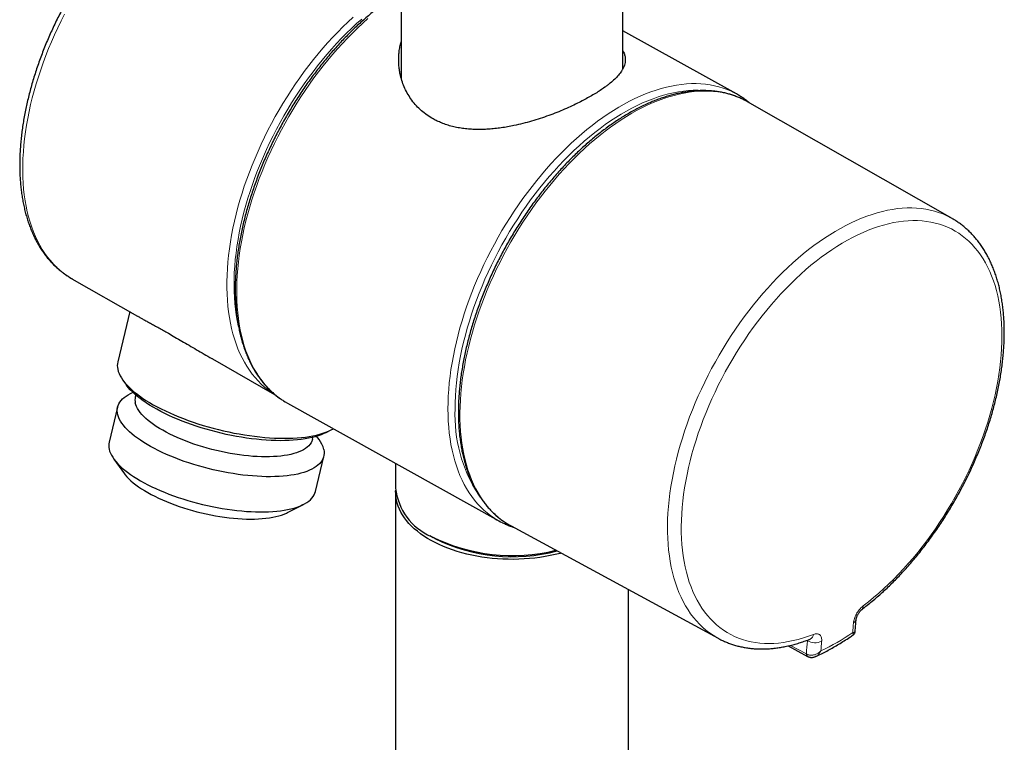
# Model space of a CAD drawing. Header units: millimetres. Extents: x 8 to 2427, y 12 to 2587.
# Tile 30 of 153: x 2261 to 2358, y 457 to 529. Entities that reach past the tile are written whole.
import ezdxf

# ---------------------------------------------------------------- set-up
doc = ezdxf.new("R2010")
doc.units = ezdxf.units.MM

msp = doc.modelspace()

# ---------------------------------------------------------------- linework, layer by layer
at = {"color": 7, "linetype": 'Continuous', "lineweight": 30}
for p, q in [((2298.292, 561.273), (2298.292, 522.967)), ((2320.192, 523.86), (2320.192, 559.318)), ((2331.427, 521.384), (2320.192, 527.64)), ((2352.731, 509.073), (2332.51, 520.614)), ((2265.753, 503.118), (2272.225, 499.424)), ((2265.753, 503.118), (2265.762, 503.113)), ((2271.462, 499.86), (2270.276, 494.898)), ((2279.632, 495.197), (2285.783, 491.686)), ((2270.79, 493.079), (2271.146, 492.589)), ((2271.78, 491.873), (2271.425, 491.691)), ((2272.062, 491.616), (2272.015, 491.419)), ((2285.716, 491.731), (2285.591, 491.81)), ((2287.057, 490.807), (2307.93, 479.185)), ((2270.258, 490.425), (2269.426, 486.944)), ((2290.171, 487.212), (2289.936, 487.534)), ((2290.826, 487.886), (2291.365, 488.162)), ((2289.522, 487.236), (2289.569, 487.433)), ((2269.895, 485.287), (2270.946, 483.84)), ((2289.808, 482.074), (2290.639, 485.555)), ((2297.742, 484.858), (2297.742, 482.416)), ((2297.742, 482.008), (2297.742, 171.366)), ((2287.048, 479.992), (2288.64, 480.808)), ((2309.156, 478.67), (2329.617, 467.56)), ((2301.109, 477.722), (2301.462, 477.518)), ((2301.605, 477.437), (2301.462, 477.518)), ((2320.742, 172.25), (2320.742, 472.379)), ((2343.167, 468.263), (2343.264, 469.452)), ((2329.642, 467.546), (2329.617, 467.56)), ((2336.525, 466.81), (2338.443, 465.777)), ((2338.464, 465.767), (2338.443, 465.777))]:
    msp.add_line(p, q, dxfattribs=at)
at = {"color": 252, "linetype": 'Continuous', "lineweight": 0}
for p, q in [((2338.444, 467.326), (2338.381, 467.36)), ((2338.444, 467.326), (2338.448, 467.385)), ((2336.759, 466.865), (2338.336, 466.015)), ((2338.336, 466.015), (2338.385, 465.988))]:
    msp.add_line(p, q, dxfattribs=at)
at = {"color": 252, "linetype": 'Continuous', "lineweight": 0, "flags": 128}
for points in [[(2265.02, 529.281), (2264.678, 528.606), (2264.349, 527.927), (2264.033, 527.243), (2263.731, 526.555), (2263.443, 525.865), (2263.169, 525.173), (2262.909, 524.48), (2262.664, 523.786), (2262.434, 523.092), (2262.219, 522.398), (2262.02, 521.706), (2261.836, 521.017), (2261.668, 520.33), (2261.516, 519.647), (2261.381, 518.968), (2261.261, 518.294), (2261.158, 517.625), (2261.071, 516.963), (2261.001, 516.308), (2260.948, 515.661), (2260.911, 515.021), (2260.891, 514.391), (2260.888, 513.771), (2260.902, 513.16), (2260.932, 512.561), (2260.979, 511.973), (2261.043, 511.397), (2261.124, 510.834), (2261.221, 510.284), (2261.334, 509.747), (2261.464, 509.225), (2261.61, 508.718), (2261.772, 508.227), (2261.949, 507.751), (2262.143, 507.291), (2262.352, 506.849), (2262.576, 506.423), (2262.816, 506.016), (2263.07, 505.626), (2263.339, 505.255), (2263.622, 504.903), (2263.919, 504.57), (2264.229, 504.257), (2264.553, 503.964), (2264.891, 503.691), (2265.24, 503.438), (2265.603, 503.206), (2265.753, 503.118)], [(2285.591, 491.81), (2285.485, 491.88), (2285.133, 492.133), (2284.793, 492.405), (2284.466, 492.698), (2284.152, 493.011), (2283.852, 493.344), (2283.566, 493.696), (2283.294, 494.067), (2283.037, 494.456), (2282.794, 494.863), (2282.567, 495.289), (2282.355, 495.731), (2282.158, 496.191), (2281.977, 496.667), (2281.812, 497.159), (2281.662, 497.666), (2281.529, 498.189), (2281.413, 498.726), (2281.312, 499.276), (2281.229, 499.84), (2281.162, 500.417), (2281.111, 501.006), (2281.077, 501.606), (2281.06, 502.218), (2281.06, 502.84), (2281.077, 503.471), (2281.11, 504.112), (2281.16, 504.761), (2281.227, 505.418), (2281.31, 506.082), (2281.41, 506.753), (2281.526, 507.429), (2281.659, 508.11), (2281.808, 508.796), (2281.972, 509.486), (2282.153, 510.179), (2282.349, 510.874), (2282.561, 511.57), (2282.788, 512.268), (2283.03, 512.966), (2283.287, 513.663), (2283.559, 514.359), (2283.845, 515.054), (2284.144, 515.745), (2284.458, 516.434), (2284.784, 517.119), (2285.124, 517.799), (2285.476, 518.473), (2285.841, 519.142), (2286.218, 519.804), (2286.606, 520.458), (2287.006, 521.105), (2287.416, 521.743), (2287.837, 522.372), (2288.267, 522.99), (2288.707, 523.598), (2289.157, 524.195), (2289.614, 524.781), (2290.08, 525.354), (2290.554, 525.913), (2291.035, 526.46), (2291.523, 526.992), (2292.017, 527.51), (2292.516, 528.013), (2293.021, 528.5), (2293.531, 528.971)], [(2294.397, 528.795), (2293.889, 528.342), (2293.386, 527.873), (2292.887, 527.389), (2292.394, 526.888), (2291.907, 526.373), (2291.426, 525.843), (2290.952, 525.299), (2290.485, 524.742), (2290.027, 524.172), (2289.576, 523.59), (2289.134, 522.996), (2288.701, 522.392), (2288.278, 521.777), (2287.865, 521.152), (2287.463, 520.518), (2287.071, 519.876), (2286.691, 519.226), (2286.323, 518.568), (2285.966, 517.905), (2285.622, 517.235), (2285.291, 516.561), (2284.973, 515.882), (2284.669, 515.2), (2284.378, 514.514), (2284.101, 513.827), (2283.839, 513.137), (2283.591, 512.447), (2283.359, 511.757), (2283.141, 511.067), (2282.939, 510.379), (2282.752, 509.692), (2282.581, 509.009), (2282.426, 508.328), (2282.287, 507.652), (2282.164, 506.981), (2282.058, 506.314), (2281.968, 505.655), (2281.895, 505.002), (2281.838, 504.356), (2281.798, 503.719), (2281.775, 503.09), (2281.768, 502.471), (2281.779, 501.862), (2281.806, 501.264), (2281.849, 500.677), (2281.91, 500.102), (2281.987, 499.54), (2282.081, 498.991), (2282.191, 498.455), (2282.231, 498.281)], [(2295.001, 528.835), (2294.487, 528.376), (2293.978, 527.902), (2293.473, 527.411), (2292.974, 526.905), (2292.481, 526.384), (2291.994, 525.849), (2291.514, 525.299), (2291.041, 524.737), (2290.576, 524.161), (2290.119, 523.574), (2289.67, 522.974), (2289.231, 522.364), (2288.801, 521.743), (2288.382, 521.113), (2287.972, 520.473), (2287.574, 519.825), (2287.186, 519.169), (2286.811, 518.505), (2286.447, 517.835), (2286.095, 517.159), (2285.757, 516.478), (2285.431, 515.792), (2285.118, 515.103), (2284.819, 514.41), (2284.535, 513.715), (2284.264, 513.018), (2284.008, 512.32), (2283.766, 511.621), (2283.54, 510.923), (2283.329, 510.226), (2283.133, 509.53), (2282.953, 508.837), (2282.788, 508.146), (2282.64, 507.46), (2282.508, 506.778), (2282.392, 506.101), (2282.292, 505.43), (2282.209, 504.765), (2282.142, 504.108), (2282.092, 503.458), (2282.059, 502.817), (2282.042, 502.184), (2282.042, 501.562), (2282.059, 500.95), (2282.092, 500.348), (2282.142, 499.758), (2282.209, 499.181), (2282.292, 498.616), (2282.392, 498.064), (2282.508, 497.526), (2282.64, 497.002), (2282.788, 496.493), (2282.953, 496), (2283.133, 495.522), (2283.329, 495.061), (2283.54, 494.617), (2283.766, 494.189), (2284.008, 493.78), (2284.264, 493.388), (2284.535, 493.015), (2284.819, 492.661), (2285.118, 492.326), (2285.431, 492.011), (2285.757, 491.715), (2286.095, 491.439), (2286.447, 491.184), (2286.671, 491.036)], [(2302.913, 490.25), (2302.922, 490.877), (2302.947, 491.514), (2302.988, 492.16), (2303.047, 492.814), (2303.122, 493.475), (2303.213, 494.143), (2303.321, 494.817), (2303.445, 495.496), (2303.586, 496.181), (2303.742, 496.869), (2303.914, 497.561), (2304.102, 498.255), (2304.306, 498.952), (2304.525, 499.65), (2304.759, 500.348), (2305.007, 501.047), (2305.271, 501.745), (2305.549, 502.441), (2305.841, 503.135), (2306.146, 503.826), (2306.465, 504.514), (2306.798, 505.197), (2307.143, 505.876), (2307.501, 506.549), (2307.871, 507.216), (2308.252, 507.876), (2308.645, 508.528), (2309.049, 509.172), (2309.464, 509.807), (2309.888, 510.433), (2310.323, 511.049), (2310.767, 511.653), (2311.22, 512.247), (2311.681, 512.829), (2312.15, 513.398), (2312.626, 513.954), (2313.11, 514.496), (2313.6, 515.024), (2314.097, 515.538), (2314.598, 516.036), (2315.105, 516.519), (2315.617, 516.986), (2316.132, 517.435), (2316.651, 517.868), (2317.173, 518.283), (2317.698, 518.681), (2318.225, 519.06), (2318.753, 519.42), (2319.281, 519.761), (2319.811, 520.083), (2320.34, 520.385), (2320.868, 520.667), (2321.396, 520.928), (2321.921, 521.169), (2322.445, 521.39), (2322.965, 521.589), (2323.483, 521.767), (2323.996, 521.923), (2324.505, 522.058), (2325.01, 522.171), (2325.509, 522.263), (2326.002, 522.333), (2326.489, 522.38), (2326.97, 522.406), (2327.443, 522.409), (2327.908, 522.391), (2328.365, 522.35), (2328.813, 522.287), (2329.252, 522.203), (2329.682, 522.097), (2330.102, 521.968), (2330.511, 521.819), (2330.91, 521.647), (2331.043, 521.584)], [(2328.204, 521.725), (2328.095, 521.733), (2327.632, 521.751), (2327.162, 521.747), (2326.684, 521.72), (2326.199, 521.672), (2325.709, 521.601), (2325.212, 521.508), (2324.71, 521.393), (2324.203, 521.256), (2323.692, 521.098), (2323.177, 520.918), (2322.659, 520.716), (2322.138, 520.493), (2321.615, 520.25), (2321.09, 519.985), (2320.565, 519.7), (2320.038, 519.395), (2319.512, 519.07), (2318.986, 518.726), (2318.462, 518.363), (2317.939, 517.98), (2317.418, 517.579), (2316.9, 517.161), (2316.385, 516.725), (2315.874, 516.271), (2315.367, 515.801), (2314.865, 515.315), (2314.368, 514.813), (2313.877, 514.296), (2313.393, 513.765), (2312.915, 513.219), (2312.444, 512.66), (2311.982, 512.088), (2311.527, 511.504), (2311.082, 510.908), (2310.645, 510.301), (2310.218, 509.683), (2309.802, 509.055), (2309.396, 508.419), (2309, 507.773), (2308.617, 507.12), (2308.244, 506.459), (2307.884, 505.792), (2307.537, 505.12), (2307.202, 504.442), (2306.881, 503.759), (2306.573, 503.073), (2306.279, 502.383), (2305.999, 501.692), (2305.733, 500.998), (2305.482, 500.304), (2305.246, 499.609), (2305.025, 498.915), (2304.82, 498.222), (2304.63, 497.531), (2304.457, 496.843), (2304.299, 496.158), (2304.157, 495.477), (2304.032, 494.801), (2303.923, 494.13), (2303.831, 493.465), (2303.755, 492.807), (2303.696, 492.157), (2303.654, 491.515), (2303.629, 490.881), (2303.62, 490.257)], [(2332.147, 520.809), (2332.103, 520.83), (2331.71, 521.011), (2331.307, 521.17), (2330.893, 521.307), (2330.469, 521.423), (2330.035, 521.517), (2329.592, 521.589), (2329.14, 521.639), (2328.68, 521.667), (2328.212, 521.673), (2327.736, 521.657), (2327.253, 521.619), (2326.764, 521.559), (2326.268, 521.477), (2325.768, 521.373), (2325.262, 521.248), (2324.751, 521.1), (2324.237, 520.931), (2323.719, 520.741), (2323.198, 520.53), (2322.675, 520.298), (2322.15, 520.045), (2321.623, 519.772), (2321.096, 519.478), (2320.568, 519.165), (2320.04, 518.832), (2319.513, 518.48), (2318.988, 518.109), (2318.464, 517.72), (2317.942, 517.312), (2317.423, 516.887), (2316.908, 516.445), (2316.397, 515.986), (2315.889, 515.51), (2315.387, 515.018), (2314.89, 514.512), (2314.399, 513.99), (2313.915, 513.454), (2313.437, 512.904), (2312.967, 512.341), (2312.504, 511.765), (2312.05, 511.177), (2311.604, 510.577), (2311.168, 509.967), (2310.741, 509.346), (2310.325, 508.715), (2309.919, 508.076), (2309.523, 507.428), (2309.139, 506.772), (2308.767, 506.109), (2308.406, 505.44), (2308.058, 504.765), (2307.723, 504.085), (2307.401, 503.4), (2307.092, 502.712), (2306.797, 502.02), (2306.516, 501.327), (2306.25, 500.631), (2305.998, 499.935), (2305.76, 499.238), (2305.538, 498.542), (2305.331, 497.847), (2305.139, 497.154), (2304.963, 496.464), (2304.803, 495.776), (2304.659, 495.093), (2304.532, 494.414), (2304.42, 493.74), (2304.325, 493.073), (2304.246, 492.412), (2304.184, 491.758), (2304.139, 491.112), (2304.11, 490.475), (2304.098, 489.847), (2304.102, 489.229), (2304.124, 488.622), (2304.162, 488.025), (2304.216, 487.44), (2304.287, 486.868), (2304.375, 486.308), (2304.479, 485.762), (2304.6, 485.23), (2304.737, 484.712), (2304.89, 484.209), (2305.058, 483.722), (2305.243, 483.251), (2305.443, 482.796), (2305.658, 482.358), (2305.889, 481.938), (2306.135, 481.535), (2306.395, 481.151), (2306.669, 480.785), (2306.958, 480.438), (2307.261, 480.111), (2307.577, 479.803), (2307.906, 479.515), (2308.249, 479.247), (2308.603, 479), (2308.783, 478.885)], [(2329.617, 467.56), (2329.476, 467.638), (2329.108, 467.862), (2328.753, 468.106), (2328.41, 468.371), (2328.081, 468.657), (2327.764, 468.963), (2327.461, 469.288), (2327.172, 469.633), (2326.897, 469.997), (2326.637, 470.38), (2326.391, 470.781), (2326.161, 471.2), (2325.946, 471.637), (2325.746, 472.09), (2325.562, 472.56), (2325.393, 473.047), (2325.241, 473.548), (2325.105, 474.065), (2324.985, 474.597), (2324.882, 475.142), (2324.795, 475.702), (2324.724, 476.273), (2324.671, 476.858), (2324.634, 477.454), (2324.614, 478.061), (2324.611, 478.679), (2324.625, 479.306), (2324.655, 479.943), (2324.703, 480.588), (2324.767, 481.241), (2324.847, 481.902), (2324.944, 482.569), (2325.058, 483.242), (2325.188, 483.92), (2325.334, 484.603), (2325.497, 485.289), (2325.675, 485.979), (2325.869, 486.671), (2326.079, 487.365), (2326.304, 488.059), (2326.544, 488.755), (2326.798, 489.449), (2327.068, 490.143), (2327.352, 490.835), (2327.649, 491.524), (2327.961, 492.21), (2328.286, 492.892), (2328.624, 493.569), (2328.974, 494.242), (2329.337, 494.908), (2329.712, 495.567), (2330.099, 496.219), (2330.497, 496.863), (2330.906, 497.499), (2331.325, 498.125), (2331.754, 498.741), (2332.193, 499.346), (2332.64, 499.941), (2333.097, 500.523), (2333.561, 501.093), (2334.033, 501.65), (2334.513, 502.194), (2334.999, 502.723), (2335.491, 503.238), (2335.989, 503.738), (2336.492, 504.222), (2337, 504.689), (2337.513, 505.14), (2338.028, 505.574), (2338.547, 505.991), (2339.069, 506.389), (2339.593, 506.769), (2340.118, 507.13), (2340.644, 507.472), (2341.171, 507.795), (2341.697, 508.098), (2342.223, 508.38), (2342.748, 508.643), (2343.271, 508.884), (2343.792, 509.105), (2344.31, 509.304), (2344.825, 509.482), (2345.337, 509.639), (2345.843, 509.773), (2346.345, 509.886), (2346.842, 509.977), (2347.333, 510.046), (2347.817, 510.093), (2348.295, 510.118), (2348.765, 510.12), (2349.228, 510.101), (2349.682, 510.059), (2350.127, 509.995), (2350.563, 509.909), (2350.99, 509.8), (2351.406, 509.67), (2351.812, 509.519), (2352.207, 509.346), (2352.591, 509.151), (2352.79, 509.039)], [(2343.955, 470.775), (2344.466, 471.173), (2344.974, 471.588), (2345.479, 472.022), (2345.98, 472.472), (2346.477, 472.938), (2346.968, 473.421), (2347.454, 473.919), (2347.935, 474.432), (2348.408, 474.96), (2348.875, 475.501), (2349.334, 476.056), (2349.785, 476.623), (2350.227, 477.202), (2350.661, 477.793), (2351.085, 478.395), (2351.499, 479.006), (2351.903, 479.628), (2352.297, 480.258), (2352.679, 480.896), (2353.049, 481.542), (2353.408, 482.195), (2353.754, 482.854), (2354.088, 483.518), (2354.408, 484.187), (2354.715, 484.86), (2355.008, 485.537), (2355.288, 486.216), (2355.552, 486.897), (2355.803, 487.579), (2356.038, 488.261), (2356.258, 488.943), (2356.463, 489.624), (2356.652, 490.303), (2356.826, 490.98), (2356.983, 491.653), (2357.124, 492.323), (2357.249, 492.988), (2357.358, 493.647), (2357.45, 494.301), (2357.525, 494.948), (2357.584, 495.587), (2357.626, 496.218), (2357.651, 496.841), (2357.659, 497.454), (2357.65, 498.056), (2357.625, 498.648), (2357.582, 499.229), (2357.523, 499.798), (2357.447, 500.354), (2357.354, 500.897), (2357.245, 501.426), (2357.12, 501.941), (2356.978, 502.441), (2356.82, 502.925), (2356.646, 503.393), (2356.456, 503.846), (2356.251, 504.281), (2356.03, 504.698), (2355.794, 505.098), (2355.543, 505.48), (2355.278, 505.843), (2354.998, 506.187), (2354.704, 506.512), (2354.397, 506.817), (2354.076, 507.101), (2353.742, 507.366), (2353.395, 507.609), (2353.036, 507.832), (2352.665, 508.034), (2352.283, 508.214), (2351.889, 508.373), (2351.485, 508.51), (2351.07, 508.625), (2350.645, 508.718), (2350.211, 508.789), (2349.769, 508.837), (2349.317, 508.864), (2348.858, 508.868), (2348.391, 508.85), (2347.917, 508.81), (2347.437, 508.747), (2346.951, 508.663), (2346.459, 508.556), (2345.962, 508.428), (2345.461, 508.277), (2344.956, 508.105), (2344.447, 507.912), (2343.936, 507.697), (2343.423, 507.461), (2342.908, 507.205), (2342.391, 506.928), (2341.874, 506.63), (2341.357, 506.313), (2340.841, 505.977), (2340.325, 505.621), (2339.812, 505.246), (2339.3, 504.853), (2338.791, 504.442), (2338.285, 504.014), (2337.783, 503.568), (2337.285, 503.106), (2336.792, 502.627), (2336.304, 502.133), (2335.823, 501.624), (2335.347, 501.1), (2334.879, 500.563), (2334.418, 500.012), (2333.964, 499.448), (2333.52, 498.871), (2333.084, 498.284), (2332.657, 497.685), (2332.24, 497.076), (2331.833, 496.457), (2331.437, 495.829), (2331.052, 495.193), (2330.678, 494.549), (2330.316, 493.898), (2329.967, 493.24), (2329.63, 492.577), (2329.306, 491.909), (2328.995, 491.237), (2328.698, 490.562), (2328.415, 489.883), (2328.147, 489.203), (2327.893, 488.521), (2327.653, 487.839), (2327.429, 487.157), (2327.22, 486.475), (2327.027, 485.796), (2326.849, 485.118), (2326.687, 484.444), (2326.542, 483.773), (2326.412, 483.107), (2326.299, 482.446), (2326.203, 481.791), (2326.123, 481.142), (2326.06, 480.501), (2326.014, 479.867), (2325.984, 479.242), (2325.972, 478.627), (2325.976, 478.021), (2325.997, 477.426), (2326.035, 476.843), (2326.09, 476.271), (2326.161, 475.711), (2326.25, 475.165), (2326.354, 474.632), (2326.476, 474.113), (2326.613, 473.609), (2326.767, 473.121), (2326.937, 472.648), (2327.122, 472.191), (2327.323, 471.752), (2327.54, 471.329), (2327.772, 470.925), (2328.019, 470.538), (2328.281, 470.17), (2328.556, 469.821), (2328.847, 469.491), (2329.15, 469.181), (2329.468, 468.891), (2329.798, 468.621), (2330.142, 468.372), (2330.497, 468.143), (2330.865, 467.936), (2331.245, 467.75), (2331.635, 467.586), (2332.037, 467.443), (2332.449, 467.322), (2332.871, 467.223), (2333.302, 467.146), (2333.743, 467.092), (2334.192, 467.059), (2334.649, 467.049), (2335.114, 467.061), (2335.586, 467.096), (2336.065, 467.152), (2336.55, 467.231), (2337.04, 467.332), (2337.536, 467.455), (2338.036, 467.599), (2338.54, 467.765), (2339.047, 467.953)], [(2307.582, 479.39), (2307.501, 479.442), (2307.143, 479.687), (2306.798, 479.953), (2306.465, 480.238), (2306.146, 480.544), (2305.841, 480.869), (2305.549, 481.214), (2305.271, 481.577), (2305.007, 481.96), (2304.759, 482.36), (2304.525, 482.779), (2304.306, 483.215), (2304.102, 483.668), (2303.914, 484.137), (2303.742, 484.623), (2303.586, 485.124), (2303.445, 485.64), (2303.321, 486.171), (2303.213, 486.716), (2303.122, 487.274), (2303.047, 487.846), (2302.988, 488.43), (2302.947, 489.025), (2302.922, 489.632), (2302.913, 490.25)]]:
    msp.add_lwpolyline(points, dxfattribs=at)
at = {"color": 7, "linetype": 'Continuous', "lineweight": 30, "flags": 128}
for points in [[(2298.222, 523.172), (2298.234, 523.211), (2298.292, 523.377)], [(2332.51, 520.614), (2332.484, 520.629), (2332.147, 520.809)], [(2270.273, 494.161), (2270.328, 493.953), (2270.407, 493.742), (2270.509, 493.528), (2270.634, 493.31), (2270.781, 493.091), (2270.951, 492.87), (2271.144, 492.647), (2271.358, 492.424), (2271.593, 492.2), (2271.849, 491.976), (2272.125, 491.753), (2272.421, 491.53), (2272.735, 491.309), (2273.068, 491.091), (2273.419, 490.874), (2273.787, 490.66), (2274.171, 490.45), (2274.57, 490.243), (2274.983, 490.041), (2275.411, 489.843), (2275.851, 489.65), (2276.302, 489.462), (2276.765, 489.281), (2277.238, 489.105), (2277.719, 488.936), (2278.208, 488.774), (2278.704, 488.619), (2279.206, 488.472), (2279.713, 488.333), (2280.223, 488.202), (2280.736, 488.079), (2281.25, 487.965), (2281.765, 487.86), (2282.28, 487.764), (2282.792, 487.678), (2283.302, 487.601), (2283.808, 487.534), (2284.309, 487.477), (2284.804, 487.429), (2285.291, 487.392), (2285.771, 487.365), (2286.242, 487.348), (2286.703, 487.342), (2287.152, 487.345), (2287.59, 487.359), (2288.015, 487.384), (2288.426, 487.418), (2288.822, 487.462), (2289.203, 487.517), (2289.568, 487.581), (2289.916, 487.656), (2290.245, 487.739), (2290.557, 487.833), (2290.849, 487.935), (2291.121, 488.046), (2291.374, 488.167), (2291.587, 488.285)], [(2290.826, 487.886), (2290.645, 487.799), (2290.383, 487.688), (2290.1, 487.586), (2289.799, 487.494), (2289.478, 487.411), (2289.14, 487.337), (2288.785, 487.273), (2288.414, 487.219), (2288.027, 487.175), (2287.625, 487.142), (2287.209, 487.118), (2286.781, 487.105), (2286.341, 487.101), (2285.889, 487.109), (2285.428, 487.126), (2284.958, 487.154), (2284.48, 487.191), (2283.995, 487.239), (2283.504, 487.297), (2283.008, 487.364), (2282.509, 487.442), (2282.007, 487.529), (2281.504, 487.625), (2281.001, 487.73), (2280.498, 487.844), (2279.997, 487.967), (2279.499, 488.098), (2279.006, 488.237), (2278.517, 488.384), (2278.035, 488.539), (2277.559, 488.7), (2277.093, 488.869), (2276.635, 489.043), (2276.188, 489.224), (2275.753, 489.41), (2275.329, 489.602), (2274.919, 489.798), (2274.523, 489.999), (2274.142, 490.203), (2273.777, 490.411), (2273.428, 490.622), (2273.097, 490.835), (2272.785, 491.051), (2272.49, 491.268), (2272.216, 491.486), (2271.961, 491.705), (2271.727, 491.924), (2271.515, 492.143), (2271.324, 492.361), (2271.155, 492.577), (2271.146, 492.589)], [(2290.642, 486.226), (2290.671, 486.032), (2290.678, 485.843), (2290.66, 485.659), (2290.619, 485.48), (2290.555, 485.306), (2290.467, 485.139), (2290.357, 484.979), (2290.224, 484.825), (2290.068, 484.679), (2289.89, 484.54), (2289.69, 484.41), (2289.469, 484.287), (2289.228, 484.173), (2288.966, 484.068), (2288.684, 483.972), (2288.384, 483.885), (2288.065, 483.807), (2287.729, 483.739), (2287.376, 483.681), (2287.007, 483.633), (2286.623, 483.595), (2286.225, 483.567), (2285.814, 483.549), (2285.39, 483.541), (2284.955, 483.544), (2284.51, 483.557), (2284.055, 483.58), (2283.592, 483.613), (2283.121, 483.656), (2282.645, 483.709), (2282.163, 483.772), (2281.678, 483.845), (2281.189, 483.927), (2280.699, 484.019), (2280.209, 484.119), (2279.719, 484.229), (2279.23, 484.347), (2278.745, 484.474), (2278.263, 484.609), (2277.787, 484.751), (2277.316, 484.901), (2276.853, 485.058), (2276.398, 485.222), (2275.952, 485.392), (2275.517, 485.568), (2275.093, 485.75), (2274.681, 485.937), (2274.283, 486.128), (2273.899, 486.324), (2273.529, 486.524), (2273.176, 486.727), (2272.84, 486.933), (2272.521, 487.141), (2272.22, 487.352), (2271.938, 487.564), (2271.676, 487.776), (2271.433, 487.99), (2271.212, 488.203), (2271.012, 488.416), (2270.834, 488.628), (2270.677, 488.838), (2270.543, 489.047), (2270.432, 489.252), (2270.344, 489.456), (2270.28, 489.655), (2270.238, 489.851), (2270.22, 490.043), (2270.226, 490.23), (2270.255, 490.411), (2270.308, 490.588), (2270.384, 490.758), (2270.483, 490.922), (2270.605, 491.079), (2270.749, 491.229), (2270.916, 491.371), (2271.105, 491.506), (2271.315, 491.632), (2271.425, 491.691)], [(2289.522, 487.236), (2289.514, 487.203), (2289.458, 487.041), (2289.378, 486.885), (2289.275, 486.736), (2289.15, 486.594), (2289.002, 486.459), (2288.831, 486.332), (2288.639, 486.213), (2288.426, 486.102), (2288.191, 486), (2287.937, 485.907), (2287.664, 485.823), (2287.372, 485.749), (2287.062, 485.684), (2286.736, 485.629), (2286.393, 485.584), (2286.035, 485.549), (2285.663, 485.525), (2285.277, 485.51), (2284.88, 485.506), (2284.471, 485.512), (2284.052, 485.529), (2283.625, 485.555), (2283.19, 485.592), (2282.748, 485.639), (2282.301, 485.696), (2281.85, 485.763), (2281.396, 485.839), (2280.94, 485.925), (2280.484, 486.02), (2280.029, 486.123), (2279.575, 486.236), (2279.125, 486.357), (2278.679, 486.485), (2278.239, 486.622), (2277.806, 486.766), (2277.38, 486.916), (2276.964, 487.073), (2276.558, 487.237), (2276.163, 487.405), (2275.781, 487.579), (2275.412, 487.758), (2275.058, 487.941), (2274.719, 488.128), (2274.397, 488.318), (2274.091, 488.51), (2273.804, 488.705), (2273.535, 488.902), (2273.286, 489.1), (2273.057, 489.298), (2272.849, 489.496), (2272.662, 489.694), (2272.497, 489.891), (2272.354, 490.087), (2272.234, 490.28), (2272.137, 490.471), (2272.063, 490.659), (2272.013, 490.843)], [(2286.671, 491.036), (2286.811, 490.95), (2287.057, 490.807)], [(2269.424, 486.273), (2269.477, 486.075), (2269.554, 485.873), (2269.653, 485.669), (2269.776, 485.461), (2269.921, 485.252), (2270.088, 485.041), (2270.277, 484.828), (2270.488, 484.615), (2270.72, 484.402), (2270.972, 484.189), (2271.245, 483.976), (2271.536, 483.765), (2271.846, 483.556), (2272.174, 483.349), (2272.519, 483.144), (2272.88, 482.943), (2273.257, 482.745), (2273.648, 482.551), (2274.054, 482.362), (2274.472, 482.177), (2274.901, 481.998), (2275.342, 481.825), (2275.792, 481.658), (2276.252, 481.497), (2276.719, 481.344), (2277.192, 481.198), (2277.672, 481.059), (2278.155, 480.928), (2278.643, 480.806), (2279.132, 480.692), (2279.622, 480.587), (2280.113, 480.49), (2280.602, 480.403), (2281.089, 480.326), (2281.573, 480.258), (2282.052, 480.2), (2282.525, 480.152), (2282.992, 480.114), (2283.451, 480.086), (2283.902, 480.068), (2284.342, 480.06), (2284.772, 480.063), (2285.189, 480.075), (2285.594, 480.098), (2285.985, 480.132), (2286.362, 480.175), (2286.723, 480.228), (2287.067, 480.291), (2287.395, 480.364), (2287.704, 480.446), (2287.995, 480.537), (2288.267, 480.638), (2288.519, 480.748), (2288.75, 480.866), (2288.961, 480.993), (2289.15, 481.127), (2289.317, 481.27), (2289.461, 481.42), (2289.583, 481.577), (2289.682, 481.741), (2289.758, 481.911), (2289.808, 482.074)], [(2270.946, 483.84), (2271.026, 483.735), (2271.191, 483.538), (2271.377, 483.34), (2271.586, 483.141), (2271.815, 482.943), (2272.064, 482.745), (2272.332, 482.549), (2272.62, 482.354), (2272.925, 482.161), (2273.248, 481.971), (2273.587, 481.785), (2273.941, 481.602), (2274.31, 481.423), (2274.692, 481.249), (2275.087, 481.08), (2275.493, 480.917), (2275.909, 480.76), (2276.334, 480.609), (2276.768, 480.465), (2277.208, 480.329), (2277.654, 480.2), (2278.104, 480.079), (2278.557, 479.967), (2279.013, 479.863), (2279.469, 479.768), (2279.925, 479.683), (2280.379, 479.606), (2280.83, 479.54), (2281.277, 479.483), (2281.719, 479.436), (2282.154, 479.399), (2282.581, 479.372), (2283, 479.356), (2283.408, 479.349), (2283.806, 479.354), (2284.191, 479.368), (2284.564, 479.393), (2284.922, 479.428), (2285.264, 479.472), (2285.591, 479.527), (2285.901, 479.592), (2286.193, 479.666), (2286.466, 479.75), (2286.72, 479.843), (2286.954, 479.945), (2287.048, 479.992)], [(2314.093, 475.989), (2313.991, 475.961), (2313.506, 475.842), (2313.011, 475.736), (2312.509, 475.642), (2312, 475.563), (2311.486, 475.496), (2310.966, 475.444), (2310.443, 475.405), (2309.918, 475.38), (2309.391, 475.369), (2308.863, 475.372), (2308.337, 475.389), (2307.812, 475.42), (2307.29, 475.465), (2306.773, 475.524), (2306.26, 475.596), (2305.754, 475.681), (2305.256, 475.78), (2304.765, 475.892), (2304.284, 476.017), (2303.814, 476.155), (2303.355, 476.305), (2302.908, 476.466), (2302.475, 476.64), (2302.055, 476.825), (2301.651, 477.02), (2301.263, 477.226), (2300.892, 477.443), (2300.538, 477.668), (2300.203, 477.903), (2299.886, 478.147), (2299.589, 478.399), (2299.313, 478.658), (2299.057, 478.924), (2298.823, 479.197), (2298.611, 479.476), (2298.421, 479.76), (2298.254, 480.048), (2298.11, 480.341), (2297.989, 480.638), (2297.892, 480.937), (2297.819, 481.238), (2297.77, 481.542), (2297.745, 481.846), (2297.744, 482.15), (2297.747, 482.212)], [(2308.783, 478.885), (2308.97, 478.774), (2309.156, 478.67)]]:
    msp.add_lwpolyline(points, dxfattribs=at)
at = {"color": 7, "linetype": 'Continuous', "lineweight": 30}
for centre, radius, start, end in [((2327.649, 514.6), 7.765, 57.69231, 64.0847), ((2271.895, 494.524), 1.661, 166.99113, 192.61493), ((2273.275, 491.127), 1.294, 166.92331, 192.68275), ((2270.898, 486.603), 1.511, 166.96697, 192.6391), ((2288.085, 485.61), 2.63, 13.55391, 37.52278), ((2303.56, 483.015), 5.849, 185.87439, 246.82645), ((2311.708, 485.969), 7.765, 237.90816, 243.85091), ((2309.289, 493.773), 18.024, 243.54015, 283.77105), ((2309.294, 492.899), 17.268, 243.5608, 284.78166)]:
    msp.add_arc(centre, radius, start, end, dxfattribs=at)
at = {"color": 252, "linetype": 'Continuous', "lineweight": 0}
for centre, radius, start, end in [((2317.975, 489.599), 14.369, 177.37408, 213.02202), ((2343.573, 470.712), 0.387, 312.64448, 9.32879), ((2045.982, 492.579), 297.935, 355.29196, 355.47567), ((2342.769, 469.527), 0.5, 296.01832, 351.48459), ((2329.956, 487.02), 22.91, 295.3552, 304.43759), ((2046.829, 490.692), 292.549, 355.16133, 355.4189), ((2339.196, 468.587), 1.469, 239.18825, 296.19195), ((2338.449, 468.027), 0.603, 294.63377, 352.99847), ((2047.112, 490.725), 293.671, 355.23233, 355.41883), ((2338.588, 465.985), 0.254, 173.08765, 235.01242), ((2338.617, 465.95), 0.235, 170.58445, 236.77319)]:
    msp.add_arc(centre, radius, start, end, dxfattribs=at)
at = {"color": 7, "linetype": 'Continuous', "lineweight": 30}
for points, knots in [([(2282.102, 545.414), (2282.014, 545.395), (2281.762, 545.34), (2281.342, 545.233), (2280.843, 545.087), (2280.341, 544.922), (2279.836, 544.736), (2279.33, 544.531), (2278.822, 544.307), (2278.313, 544.064), (2277.803, 543.802), (2277.293, 543.521), (2276.784, 543.222), (2276.276, 542.906), (2275.769, 542.572), (2275.264, 542.221), (2274.762, 541.853), (2274.262, 541.468), (2273.765, 541.068), (2273.272, 540.652), (2272.783, 540.22), (2272.298, 539.774), (2271.818, 539.313), (2271.343, 538.839), (2270.874, 538.351), (2270.411, 537.849), (2269.954, 537.335), (2269.504, 536.809), (2269.061, 536.272), (2268.626, 535.723), (2268.199, 535.163), (2267.781, 534.593), (2267.371, 534.014), (2266.97, 533.425), (2266.578, 532.828), (2266.196, 532.223), (2265.824, 531.61), (2265.463, 530.99), (2265.112, 530.364), (2264.773, 529.732), (2264.445, 529.094), (2264.128, 528.452), (2263.824, 527.806), (2263.531, 527.156), (2263.251, 526.503), (2262.984, 525.847), (2262.73, 525.19), (2262.489, 524.532), (2262.262, 523.872), (2262.048, 523.213), (2261.848, 522.554), (2261.662, 521.896), (2261.49, 521.24), (2261.333, 520.585), (2261.19, 519.934), (2261.063, 519.286), (2260.95, 518.642), (2260.852, 518.002), (2260.769, 517.367), (2260.701, 516.738), (2260.649, 516.115), (2260.612, 515.499), (2260.591, 514.89), (2260.585, 514.289), (2260.596, 513.696), (2260.621, 513.112), (2260.663, 512.538), (2260.72, 511.973), (2260.793, 511.419), (2260.882, 510.876), (2260.987, 510.345), (2261.107, 509.826), (2261.243, 509.32), (2261.394, 508.827), (2261.56, 508.347), (2261.742, 507.883), (2261.939, 507.433), (2262.151, 506.998), (2262.377, 506.58), (2262.617, 506.178), (2262.871, 505.792), (2263.139, 505.424), (2263.42, 505.073), (2263.714, 504.74), (2264.02, 504.425), (2264.339, 504.129), (2264.669, 503.851), (2265.01, 503.591), (2265.364, 503.352), (2265.615, 503.193), (2265.752, 503.119), (2265.764, 503.113)], [0, 0, 0, 0, 0.006109, 0.017521, 0.028945, 0.040386, 0.051842, 0.063309, 0.074784, 0.086265, 0.097751, 0.109238, 0.120726, 0.132214, 0.143699, 0.155182, 0.166662, 0.178139, 0.189611, 0.20108, 0.212545, 0.224006, 0.235463, 0.246917, 0.258366, 0.269812, 0.281255, 0.292695, 0.304132, 0.315566, 0.326998, 0.338427, 0.349855, 0.361281, 0.372706, 0.38413, 0.395553, 0.406976, 0.418399, 0.429821, 0.441244, 0.452667, 0.464091, 0.475516, 0.486943, 0.498371, 0.509801, 0.521233, 0.532668, 0.544105, 0.555545, 0.566988, 0.578435, 0.589886, 0.601341, 0.612799, 0.624262, 0.635729, 0.647201, 0.658677, 0.670158, 0.681643, 0.693132, 0.704625, 0.716121, 0.727619, 0.739119, 0.75062, 0.76212, 0.773616, 0.785107, 0.796592, 0.808066, 0.819527, 0.830971, 0.842396, 0.853797, 0.865172, 0.876515, 0.887826, 0.8991, 0.910336, 0.921533, 0.932691, 0.943811, 0.954895, 0.965948, 0.976973, 0.987976, 0.998963, 1, 1, 1, 1]), ([(2298.292, 531.489), (2298.216, 531.443), (2297.972, 531.294), (2297.559, 531.023), (2297.054, 530.677), (2296.55, 530.313), (2296.048, 529.933), (2295.55, 529.537), (2295.054, 529.125), (2294.561, 528.697), (2294.073, 528.255), (2293.589, 527.798), (2293.109, 527.326), (2292.635, 526.841), (2292.167, 526.343), (2291.704, 525.831), (2291.248, 525.307), (2290.799, 524.772), (2290.357, 524.225), (2289.922, 523.666), (2289.495, 523.098), (2289.077, 522.519), (2288.667, 521.931), (2288.267, 521.334), (2287.876, 520.728), (2287.494, 520.115), (2287.123, 519.494), (2286.762, 518.867), (2286.412, 518.233), (2286.073, 517.594), (2285.746, 516.949), (2285.43, 516.301), (2285.126, 515.648), (2284.834, 514.992), (2284.554, 514.333), (2284.288, 513.672), (2284.034, 513.009), (2283.793, 512.345), (2283.566, 511.681), (2283.353, 511.017), (2283.153, 510.354), (2282.968, 509.692), (2282.796, 509.032), (2282.639, 508.374), (2282.496, 507.72), (2282.368, 507.069), (2282.255, 506.423), (2282.157, 505.781), (2282.074, 505.145), (2282.005, 504.514), (2281.952, 503.89), (2281.914, 503.273), (2281.892, 502.664), (2281.884, 502.063), (2281.892, 501.47), (2281.916, 500.887), (2281.955, 500.313), (2282.009, 499.75), (2282.079, 499.197), (2282.164, 498.656), (2282.264, 498.126), (2282.379, 497.609), (2282.51, 497.104), (2282.655, 496.613), (2282.816, 496.136), (2282.991, 495.673), (2283.181, 495.225), (2283.385, 494.792), (2283.603, 494.374), (2283.836, 493.973), (2284.082, 493.587), (2284.341, 493.219), (2284.614, 492.868), (2284.899, 492.534), (2285.197, 492.219), (2285.507, 491.921), (2285.829, 491.641), (2286.163, 491.381), (2286.439, 491.183), (2286.607, 491.079), (2286.656, 491.049)], [0, 0, 0, 0, 0.005806, 0.018861, 0.031913, 0.044965, 0.058014, 0.071061, 0.084106, 0.097148, 0.110189, 0.123227, 0.136263, 0.149297, 0.162329, 0.175359, 0.188388, 0.201415, 0.21444, 0.227464, 0.240486, 0.253508, 0.266529, 0.279548, 0.292568, 0.305586, 0.318604, 0.331622, 0.34464, 0.357658, 0.370677, 0.383695, 0.396714, 0.409734, 0.422754, 0.435775, 0.448798, 0.461821, 0.474846, 0.487873, 0.500901, 0.513931, 0.526962, 0.539996, 0.553032, 0.56607, 0.579111, 0.592154, 0.6052, 0.618248, 0.631298, 0.644351, 0.657406, 0.670463, 0.683523, 0.696584, 0.709646, 0.722708, 0.73577, 0.748832, 0.76189, 0.774946, 0.787996, 0.80104, 0.814076, 0.827102, 0.840115, 0.853114, 0.866096, 0.87906, 0.892003, 0.904924, 0.917822, 0.930697, 0.943548, 0.956376, 0.969184, 0.981973, 0.994748, 1, 1, 1, 1]), ([(2301.467, 518.912), (2301.261, 519.035), (2300.847, 519.282), (2300.291, 519.724), (2299.785, 520.216), (2299.343, 520.752), (2298.963, 521.326), (2298.649, 521.929), (2298.397, 522.56), (2298.228, 523.148), (2298.123, 523.682), (2298.064, 524.154), (2298.038, 524.629), (2298.044, 525.106), (2298.087, 525.581), (2298.158, 526.063), (2298.246, 526.378), (2298.292, 526.54)], [0, 0, 0, 0, 0.07598, 0.152854, 0.229732, 0.307493, 0.383351, 0.459944, 0.536541, 0.61384, 0.668145, 0.722451, 0.777124, 0.831797, 0.886841, 0.941884, 1, 1, 1, 1]), ([(2320.192, 525.643), (2320.234, 525.564), (2320.336, 525.378), (2320.411, 525.114), (2320.446, 524.848), (2320.44, 524.611), (2320.399, 524.371), (2320.323, 524.128), (2320.21, 523.881), (2320.036, 523.589), (2319.777, 523.25), (2319.405, 522.858), (2319.026, 522.523), (2318.683, 522.251), (2318.362, 522.013), (2317.969, 521.742), (2317.493, 521.438), (2316.985, 521.137), (2316.447, 520.839), (2315.848, 520.528), (2315.181, 520.204), (2314.442, 519.873), (2313.672, 519.553), (2312.87, 519.247), (2312.038, 518.959), (2311.182, 518.693), (2310.312, 518.455), (2309.518, 518.271), (2308.806, 518.132), (2308.178, 518.031), (2307.55, 517.952), (2306.924, 517.897), (2306.302, 517.868), (2305.688, 517.867), (2305.085, 517.895), (2304.492, 517.954), (2303.912, 518.045), (2303.344, 518.169), (2302.793, 518.329), (2302.298, 518.511), (2301.855, 518.705), (2301.596, 518.843), (2301.467, 518.912)], [0, 0, 0, 0, 0.022293, 0.052997, 0.075275, 0.097552, 0.119992, 0.142431, 0.165037, 0.187643, 0.221365, 0.255329, 0.28959, 0.306857, 0.324125, 0.349399, 0.374519, 0.399639, 0.424443, 0.449247, 0.478619, 0.508286, 0.537955, 0.567911, 0.598649, 0.629672, 0.660697, 0.692001, 0.71432, 0.73664, 0.759122, 0.781603, 0.804254, 0.826905, 0.849428, 0.87195, 0.894675, 0.9174, 0.940346, 0.963291, 0.98162, 1, 1, 1, 1]), ([(2332.13, 520.816), (2332.104, 520.829), (2331.954, 520.908), (2331.671, 521.033), (2331.281, 521.189), (2330.88, 521.324), (2330.471, 521.439), (2330.052, 521.535), (2329.625, 521.612), (2329.19, 521.668), (2328.748, 521.704), (2328.297, 521.72), (2327.84, 521.716), (2327.376, 521.692), (2326.906, 521.648), (2326.431, 521.583), (2325.95, 521.499), (2325.465, 521.394), (2324.975, 521.27), (2324.481, 521.126), (2323.985, 520.962), (2323.485, 520.778), (2322.983, 520.575), (2322.479, 520.354), (2321.974, 520.113), (2321.468, 519.853), (2320.962, 519.576), (2320.455, 519.28), (2319.949, 518.966), (2319.444, 518.635), (2318.94, 518.287), (2318.438, 517.922), (2317.939, 517.541), (2317.442, 517.143), (2316.948, 516.73), (2316.458, 516.301), (2315.971, 515.857), (2315.49, 515.399), (2315.013, 514.927), (2314.541, 514.441), (2314.075, 513.941), (2313.615, 513.429), (2313.161, 512.905), (2312.714, 512.369), (2312.275, 511.821), (2311.843, 511.262), (2311.419, 510.693), (2311.004, 510.114), (2310.598, 509.526), (2310.2, 508.929), (2309.812, 508.324), (2309.434, 507.711), (2309.066, 507.09), (2308.709, 506.463), (2308.362, 505.83), (2308.027, 505.192), (2307.703, 504.548), (2307.391, 503.9), (2307.09, 503.249), (2306.802, 502.594), (2306.527, 501.936), (2306.264, 501.277), (2306.014, 500.616), (2305.778, 499.954), (2305.555, 499.292), (2305.346, 498.63), (2305.15, 497.969), (2304.969, 497.309), (2304.802, 496.652), (2304.649, 495.997), (2304.511, 495.346), (2304.387, 494.698), (2304.278, 494.055), (2304.184, 493.416), (2304.106, 492.783), (2304.042, 492.157), (2303.993, 491.537), (2303.96, 490.924), (2303.942, 490.318), (2303.939, 489.721), (2303.952, 489.133), (2303.98, 488.555), (2304.024, 487.986), (2304.083, 487.427), (2304.157, 486.88), (2304.246, 486.344), (2304.351, 485.82), (2304.471, 485.308), (2304.606, 484.809), (2304.756, 484.324), (2304.921, 483.853), (2305.101, 483.396), (2305.295, 482.954), (2305.503, 482.528), (2305.726, 482.117), (2305.962, 481.722), (2306.212, 481.344), (2306.476, 480.983), (2306.752, 480.639), (2307.041, 480.313), (2307.343, 480.004), (2307.656, 479.714), (2307.982, 479.442), (2308.319, 479.189), (2308.581, 479.008), (2308.735, 478.917), (2308.768, 478.897)], [0, 0, 0, 0, 0.002031, 0.011608, 0.021189, 0.030775, 0.040371, 0.049978, 0.0596, 0.069238, 0.078892, 0.088564, 0.098254, 0.10796, 0.117682, 0.127419, 0.137169, 0.14693, 0.156702, 0.166482, 0.17627, 0.186063, 0.19586, 0.205661, 0.215464, 0.225269, 0.235074, 0.24488, 0.254685, 0.264489, 0.274292, 0.284094, 0.293894, 0.303692, 0.313489, 0.323285, 0.333078, 0.34287, 0.35266, 0.362449, 0.372237, 0.382022, 0.391807, 0.40159, 0.411372, 0.421154, 0.430934, 0.440713, 0.450492, 0.46027, 0.470048, 0.479825, 0.489602, 0.499379, 0.509156, 0.518933, 0.52871, 0.538487, 0.548265, 0.558043, 0.567822, 0.577602, 0.587382, 0.597164, 0.606946, 0.61673, 0.626514, 0.636301, 0.646088, 0.655878, 0.665669, 0.675461, 0.685256, 0.695052, 0.70485, 0.71465, 0.724452, 0.734256, 0.744062, 0.753869, 0.763677, 0.773487, 0.783297, 0.793108, 0.802918, 0.812727, 0.822534, 0.832338, 0.842138, 0.851933, 0.861721, 0.8715, 0.88127, 0.891029, 0.900774, 0.910505, 0.920219, 0.929917, 0.939597, 0.949259, 0.958903, 0.968531, 0.978144, 0.987744, 0.997333, 1, 1, 1, 1]), ([(2332.7, 520.505), (2332.684, 520.519), (2332.562, 520.627), (2332.32, 520.809), (2332.04, 521.011), (2331.868, 521.118), (2331.814, 521.151)], [0, 0, 0, 0, 0.057677, 0.442616, 0.827102, 1, 1, 1, 1]), ([(2343.835, 470.427), (2343.923, 470.495), (2344.178, 470.689), (2344.597, 471.024), (2345.091, 471.436), (2345.581, 471.864), (2346.067, 472.307), (2346.549, 472.764), (2347.025, 473.235), (2347.495, 473.72), (2347.96, 474.218), (2348.418, 474.729), (2348.87, 475.252), (2349.314, 475.787), (2349.751, 476.333), (2350.18, 476.89), (2350.601, 477.457), (2351.013, 478.034), (2351.416, 478.621), (2351.81, 479.216), (2352.195, 479.819), (2352.569, 480.43), (2352.933, 481.048), (2353.286, 481.673), (2353.628, 482.304), (2353.959, 482.94), (2354.279, 483.581), (2354.586, 484.227), (2354.882, 484.876), (2355.165, 485.528), (2355.435, 486.183), (2355.692, 486.84), (2355.937, 487.498), (2356.167, 488.157), (2356.385, 488.817), (2356.588, 489.476), (2356.777, 490.134), (2356.952, 490.791), (2357.113, 491.446), (2357.259, 492.098), (2357.391, 492.747), (2357.508, 493.392), (2357.609, 494.033), (2357.696, 494.669), (2357.767, 495.299), (2357.823, 495.924), (2357.864, 496.542), (2357.889, 497.153), (2357.898, 497.756), (2357.892, 498.351), (2357.87, 498.937), (2357.832, 499.514), (2357.779, 500.081), (2357.71, 500.637), (2357.625, 501.183), (2357.524, 501.717), (2357.407, 502.239), (2357.276, 502.749), (2357.128, 503.245), (2356.965, 503.728), (2356.787, 504.196), (2356.594, 504.65), (2356.386, 505.088), (2356.163, 505.51), (2355.927, 505.917), (2355.676, 506.306), (2355.411, 506.679), (2355.133, 507.034), (2354.843, 507.371), (2354.539, 507.691), (2354.224, 507.992), (2353.897, 508.274), (2353.558, 508.538), (2353.207, 508.783), (2352.933, 508.959), (2352.772, 509.047), (2352.736, 509.068)], [0, 0, 0, 0, 0.007297, 0.021117, 0.034932, 0.048743, 0.062548, 0.076349, 0.090145, 0.103937, 0.117725, 0.131508, 0.145288, 0.159064, 0.172837, 0.186606, 0.200374, 0.214139, 0.227902, 0.241663, 0.255423, 0.269182, 0.282941, 0.296699, 0.310457, 0.324215, 0.337974, 0.351733, 0.365494, 0.379257, 0.393021, 0.406787, 0.420556, 0.434328, 0.448103, 0.461882, 0.475664, 0.48945, 0.503241, 0.517037, 0.530837, 0.544642, 0.558453, 0.572269, 0.58609, 0.599917, 0.613749, 0.627586, 0.641428, 0.655274, 0.669123, 0.682974, 0.696826, 0.710677, 0.724526, 0.738368, 0.752203, 0.766027, 0.779835, 0.793625, 0.807392, 0.821132, 0.83484, 0.848513, 0.862146, 0.875736, 0.889281, 0.902779, 0.91623, 0.929635, 0.942996, 0.956317, 0.969604, 0.982863, 0.996101, 1, 1, 1, 1]), ([(2272.226, 499.424), (2272.233, 499.42), (2272.322, 499.368), (2272.514, 499.261), (2272.811, 499.097), (2273.14, 498.917), (2273.511, 498.715), (2273.912, 498.494), (2274.341, 498.256), (2274.799, 497.999), (2275.326, 497.7), (2275.929, 497.353), (2276.613, 496.955), (2277.328, 496.536), (2278.062, 496.106), (2278.809, 495.67), (2279.332, 495.367), (2279.609, 495.21), (2279.632, 495.197)], [0, 0, 0, 0, 0.0053513, 0.0670864, 0.1228739, 0.1851775, 0.247754, 0.310581, 0.3737462, 0.4371885, 0.5009544, 0.5824087, 0.6644702, 0.747136, 0.8303872, 0.9113516, 0.9927986, 1, 1, 1, 1]), ([(2308.301, 478.991), (2308.425, 478.933), (2308.675, 478.814), (2309.023, 478.674), (2309.251, 478.598), (2309.344, 478.567)], [0, 0, 0, 0, 0.364558, 0.738622, 1, 1, 1, 1]), ([(2343.264, 469.453), (2343.264, 469.455), (2343.265, 469.466), (2343.27, 469.506), (2343.284, 469.572), (2343.307, 469.654), (2343.34, 469.746), (2343.385, 469.848), (2343.439, 469.952), (2343.503, 470.057), (2343.573, 470.156), (2343.645, 470.247), (2343.715, 470.322), (2343.778, 470.381), (2343.818, 470.415), (2343.834, 470.426), (2343.835, 470.427)], [0, 0, 0, 0, 0.0098706, 0.0828788, 0.1605224, 0.238279, 0.3219462, 0.407525, 0.4941258, 0.5828701, 0.6724437, 0.7611736, 0.8453747, 0.9239662, 0.9961863, 1, 1, 1, 1]), ([(2342.952, 467.894), (2342.962, 467.901), (2343.001, 467.925), (2343.055, 467.982), (2343.112, 468.065), (2343.149, 468.157), (2343.166, 468.225), (2343.167, 468.26), (2343.167, 468.263)], [0, 0, 0, 0, 0.085174, 0.306619, 0.530116, 0.763184, 0.97853, 1, 1, 1, 1]), ([(2329.645, 467.546), (2329.745, 467.493), (2329.97, 467.374), (2330.333, 467.21), (2330.729, 467.053), (2331.136, 466.916), (2331.551, 466.798), (2331.976, 466.7), (2332.408, 466.621), (2332.849, 466.563), (2333.298, 466.525), (2333.754, 466.507), (2334.217, 466.509), (2334.687, 466.532), (2335.163, 466.575), (2335.644, 466.639), (2336.131, 466.723), (2336.622, 466.827), (2337.117, 466.952), (2337.616, 467.096), (2338.11, 467.258), (2338.472, 467.39), (2338.666, 467.465), (2338.7, 467.479)], [0, 0, 0, 0, 0.039259, 0.088367, 0.137499, 0.186686, 0.235958, 0.28534, 0.334854, 0.384516, 0.43434, 0.48433, 0.534491, 0.584819, 0.635308, 0.685947, 0.736725, 0.787628, 0.838639, 0.889744, 0.940928, 0.989564, 1, 1, 1, 1]), ([(2338.699, 467.478), (2338.7, 467.479), (2338.704, 467.48), (2338.702, 467.479), (2338.701, 467.479)], [0, 0, 0, 0, 0.599415, 1, 1, 1, 1]), ([(2339.251, 465.769), (2339.305, 465.793), (2339.537, 465.898), (2339.948, 466.097), (2340.482, 466.373), (2341.017, 466.668), (2341.551, 466.981), (2342.084, 467.312), (2342.552, 467.616), (2342.84, 467.816), (2342.952, 467.894)], [0, 0, 0, 0, 0.043832, 0.18795, 0.33208, 0.476231, 0.620386, 0.764531, 0.908658, 1, 1, 1, 1]), ([(2338.443, 465.777), (2338.456, 465.769), (2338.471, 465.761), (2338.487, 465.754), (2338.489, 465.753)], [0, 0, 0, 0, 0.889883, 1, 1, 1, 1]), ([(2338.489, 465.755), (2338.498, 465.75), (2338.543, 465.725), (2338.633, 465.698), (2338.756, 465.675), (2338.883, 465.673), (2339.011, 465.688), (2339.135, 465.719), (2339.213, 465.753), (2339.251, 465.769)], [0, 0, 0, 0, 0.0387707, 0.1966534, 0.3547078, 0.5164834, 0.6765025, 0.844226, 1, 1, 1, 1])]:
    msp.add_open_spline(points, degree=3, knots=knots, dxfattribs=at)
at = {"color": 252, "linetype": 'Continuous', "lineweight": 0}
for points, knots in [([(2342.989, 469.077), (2342.997, 469.145), (2343.013, 469.284), (2343.074, 469.506), (2343.16, 469.735), (2343.27, 469.96), (2343.403, 470.179), (2343.552, 470.383), (2343.716, 470.567), (2343.852, 470.694), (2343.933, 470.758), (2343.955, 470.775)], [0, 0, 0, 0, 0.117805, 0.23902, 0.356827, 0.478063, 0.595627, 0.716619, 0.83384, 0.954474, 1, 1, 1, 1]), ([(2343.167, 468.263), (2343.167, 468.263), (2343.17, 468.243), (2343.153, 468.214), (2343.118, 468.177), (2343.066, 468.152), (2343.011, 468.137), (2342.968, 468.13), (2342.943, 468.127), (2342.929, 468.126), (2342.921, 468.126), (2342.916, 468.125), (2342.913, 468.125), (2342.912, 468.125)], [0, 0, 0, 0, 0.009751, 0.227666, 0.420072, 0.615786, 0.794155, 0.887901, 0.938668, 0.966396, 0.981579, 0.991698, 1, 1, 1, 1]), ([(2342.952, 467.895), (2342.959, 467.9), (2342.975, 467.912), (2342.98, 467.948), (2342.973, 467.994), (2342.955, 468.042), (2342.937, 468.079), (2342.926, 468.099), (2342.92, 468.111), (2342.916, 468.117), (2342.914, 468.122), (2342.912, 468.124), (2342.912, 468.125)], [0, 0, 0, 0, 0.170837, 0.376928, 0.586553, 0.778082, 0.879017, 0.933766, 0.963697, 0.980096, 0.991119, 1, 1, 1, 1]), ([(2339.047, 467.953), (2339.103, 467.972), (2339.217, 468.01), (2339.373, 468.02), (2339.515, 467.994), (2339.635, 467.931), (2339.731, 467.832), (2339.801, 467.701), (2339.842, 467.54), (2339.852, 467.392), (2339.846, 467.297), (2339.844, 467.27)], [0, 0, 0, 0, 0.117035, 0.237467, 0.354502, 0.474925, 0.592085, 0.712626, 0.830109, 0.95098, 1, 1, 1, 1]), ([(2339.767, 466.317), (2339.765, 466.315), (2339.762, 466.312), (2339.756, 466.306), (2339.747, 466.297), (2339.731, 466.281), (2339.699, 466.251), (2339.639, 466.198), (2339.544, 466.127), (2339.42, 466.052), (2339.28, 465.986), (2339.127, 465.934), (2338.968, 465.901), (2338.81, 465.889), (2338.659, 465.899), (2338.514, 465.93), (2338.429, 465.969), (2338.385, 465.988)], [0, 0, 0, 0, 0.004093, 0.009081, 0.016566, 0.030236, 0.055263, 0.101479, 0.189412, 0.28428, 0.380749, 0.48563, 0.593022, 0.693351, 0.796293, 0.896645, 1, 1, 1, 1]), ([(2339.767, 466.317), (2339.766, 466.315), (2339.764, 466.311), (2339.76, 466.303), (2339.754, 466.291), (2339.744, 466.27), (2339.724, 466.231), (2339.685, 466.162), (2339.62, 466.068), (2339.532, 465.965), (2339.427, 465.872), (2339.332, 465.805), (2339.27, 465.779), (2339.25, 465.771)], [0, 0, 0, 0, 0.007664, 0.017176, 0.031329, 0.057158, 0.104405, 0.191509, 0.356794, 0.534673, 0.715546, 0.912019, 1, 1, 1, 1])]:
    msp.add_open_spline(points, degree=3, knots=knots, dxfattribs=at)

doc.saveas('drawing.dxf')
